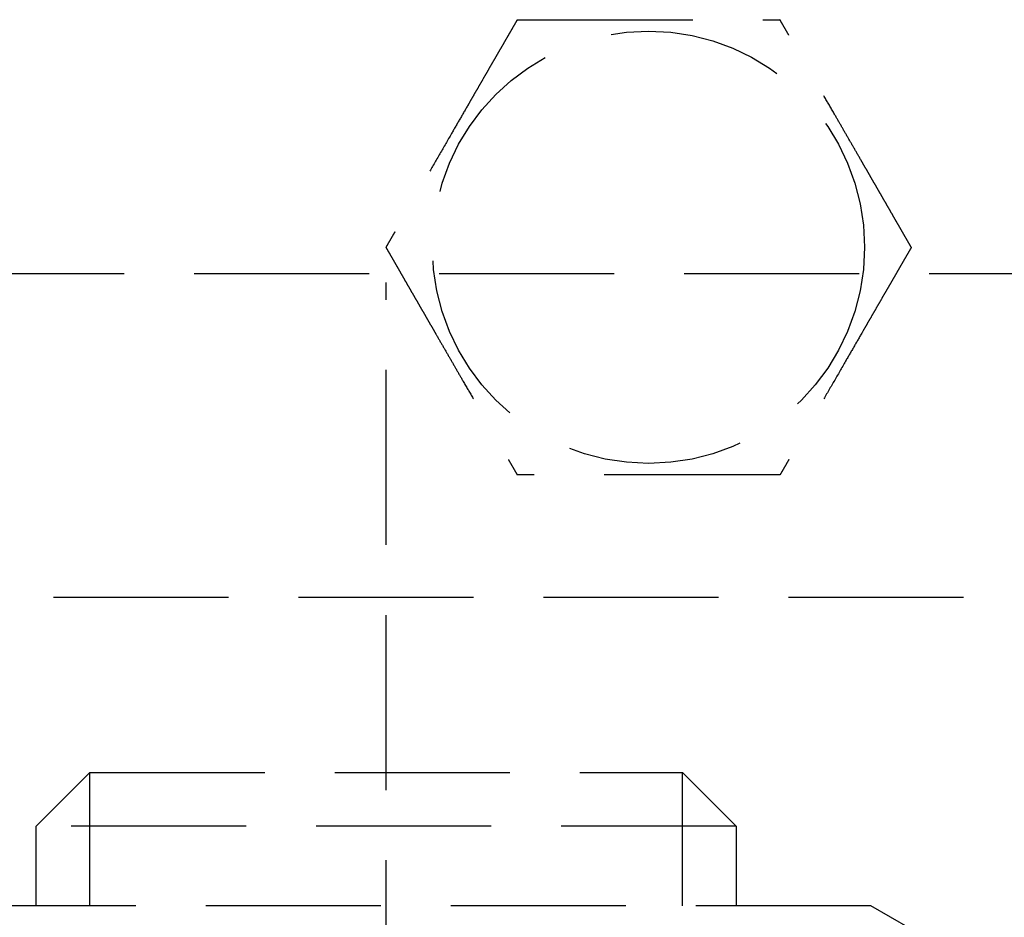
# Model space of a CAD drawing. Header units: millimetres. Extents: x 42975 to 708721, y 118172 to 172014.
# Tile 230 of 256: x 344212 to 344241, y 147490 to 147516. Entities that reach past the tile are written whole.
import ezdxf

# ---------------------------------------------------------------- set-up
doc = ezdxf.new("R2010")
doc.units = ezdxf.units.MM
doc.linetypes.add('ГТО-1 Пунктир', pattern=[7, 5, -2])
doc.layers.add('ГТО-2_Размеры_035', color=2, linetype='Continuous', lineweight=35)
doc.layers.add('ОГОС_Пунктир_025', color=151, linetype='ГТО-1 Пунктир', lineweight=25)

# ---------------------------------------------------------------- blocks, each defined once
blk = doc.blocks.new('ОГСО_Затвор_План')
at = {"layer": 'ОГОС_Пунктир_025'}
for p, q in [((-1051.67, -241), (-1051.67, -128.5)), ((-804.171, -137.499), (-1174.17, -137.499)), ((-804.171, -137.499), (-1174.17, -137.499)), ((-1061.67, -144.034), (-1060.137, -142.5)), ((-1060.137, -146.3), (-1060.137, -142.5)), ((-1060.137, -142.5), (-1043.204, -142.5)), ((-1043.204, -146.3), (-1043.204, -142.5)), ((-1043.204, -142.5), (-1041.67, -144.034)), ((-1061.67, -146.3), (-1061.67, -144.034)), ((-1041.67, -144.034), (-1061.67, -144.034)), ((-1041.67, -144.034), (-1041.67, -146.3)), ((-1037.82, -146.3), (-1065.52, -146.3)), ((-1034.345, -148.306), (-1037.82, -146.3))]:
    blk.add_line(p, q, dxfattribs=at)
blk.add_lwpolyline([(-877.928, -175.75), (-1127.151, -175.809, -0.414283), (-1137.153, -165.809), (-1137.153, -138.25, -0.414214), (-1127.153, -128.25), (-877.928, -128.25)], format="xyb", dxfattribs=at)
blk.add_circle((-1044.17, -127.499), 6.172, dxfattribs=at)
blk.add_circle((-1044.17, -127.499), 6.172, dxfattribs=at)
for points, knots in [([(-1047.923, -120.999), (-1047.924, -121.001), (-1047.925, -121.003), (-1047.927, -121.007), (-1047.93, -121.012), (-1047.934, -121.018), (-1047.938, -121.026), (-1047.943, -121.035), (-1047.95, -121.046), (-1047.957, -121.059), (-1047.966, -121.074), (-1047.976, -121.091), (-1047.986, -121.109), (-1047.999, -121.131), (-1048.014, -121.157), (-1048.031, -121.187), (-1048.05, -121.219), (-1048.069, -121.253), (-1048.089, -121.288), (-1048.11, -121.324), (-1048.135, -121.367), (-1048.165, -121.419), (-1048.199, -121.478), (-1048.234, -121.538), (-1048.27, -121.6), (-1048.306, -121.664), (-1048.343, -121.728), (-1048.381, -121.793), (-1048.436, -121.887), (-1048.507, -122.011), (-1048.595, -122.164), (-1048.685, -122.319), (-1048.775, -122.476), (-1048.866, -122.633), (-1048.958, -122.792), (-1049.049, -122.951), (-1049.141, -123.11), (-1049.233, -123.269), (-1049.374, -123.513), (-1049.563, -123.839), (-1049.831, -124.305), (-1050.132, -124.827), (-1050.387, -125.267), (-1050.563, -125.571), (-1050.659, -125.739), (-1050.755, -125.905), (-1050.851, -126.071), (-1050.946, -126.235), (-1051.039, -126.398), (-1051.12, -126.538), (-1051.188, -126.655), (-1051.243, -126.751), (-1051.298, -126.845), (-1051.344, -126.924), (-1051.381, -126.989), (-1051.41, -127.04), (-1051.439, -127.09), (-1051.467, -127.138), (-1051.494, -127.185), (-1051.52, -127.229), (-1051.542, -127.268), (-1051.561, -127.301), (-1051.577, -127.328), (-1051.592, -127.354), (-1051.606, -127.378), (-1051.619, -127.401), (-1051.63, -127.42), (-1051.639, -127.436), (-1051.647, -127.449), (-1051.653, -127.461), (-1051.659, -127.471), (-1051.664, -127.48), (-1051.669, -127.487), (-1051.672, -127.493), (-1051.674, -127.496), (-1051.675, -127.498), (-1051.675, -127.499), (-1051.676, -127.499)], [0, 0, 0, 0, 0.004186, 0.008804, 0.014285, 0.021062, 0.029566, 0.04023, 0.053209, 0.068488, 0.085831, 0.105004, 0.125774, 0.147906, 0.181001, 0.216166, 0.253239, 0.292056, 0.332451, 0.374261, 0.417322, 0.483342, 0.551522, 0.621621, 0.693398, 0.766611, 0.84102, 0.916382, 0.992458, 1.167452, 1.344608, 1.523639, 1.704264, 1.886197, 2.069155, 2.252855, 2.437012, 2.621342, 2.805561, 3.279771, 3.752777, 4.418922, 5.086098, 5.279549, 5.472714, 5.66517, 5.856494, 6.046263, 6.234054, 6.419444, 6.531426, 6.641945, 6.750597, 6.856976, 6.916918, 6.975721, 7.033131, 7.088894, 7.142757, 7.194466, 7.243768, 7.276862, 7.308468, 7.338417, 7.366539, 7.392664, 7.416622, 7.433204, 7.448336, 7.461909, 7.473812, 7.483934, 7.492166, 7.498397, 7.502516, 7.504461, 7.505547, 7.505547, 7.505547, 7.505547]), ([(-1047.923, -120.999), (-1047.924, -121.001), (-1047.925, -121.003), (-1047.927, -121.007), (-1047.93, -121.012), (-1047.934, -121.018), (-1047.938, -121.026), (-1047.943, -121.035), (-1047.95, -121.046), (-1047.957, -121.059), (-1047.966, -121.074), (-1047.976, -121.091), (-1047.986, -121.109), (-1047.999, -121.131), (-1048.014, -121.157), (-1048.031, -121.187), (-1048.05, -121.219), (-1048.069, -121.253), (-1048.089, -121.288), (-1048.11, -121.324), (-1048.135, -121.367), (-1048.165, -121.419), (-1048.199, -121.478), (-1048.234, -121.538), (-1048.27, -121.6), (-1048.306, -121.664), (-1048.343, -121.728), (-1048.381, -121.793), (-1048.436, -121.887), (-1048.507, -122.011), (-1048.595, -122.164), (-1048.685, -122.319), (-1048.775, -122.476), (-1048.866, -122.633), (-1048.958, -122.792), (-1049.049, -122.951), (-1049.141, -123.11), (-1049.233, -123.269), (-1049.374, -123.513), (-1049.563, -123.839), (-1049.831, -124.305), (-1050.132, -124.827), (-1050.387, -125.267), (-1050.563, -125.571), (-1050.659, -125.739), (-1050.755, -125.905), (-1050.851, -126.071), (-1050.946, -126.235), (-1051.039, -126.398), (-1051.12, -126.538), (-1051.188, -126.655), (-1051.243, -126.751), (-1051.298, -126.845), (-1051.344, -126.924), (-1051.381, -126.989), (-1051.41, -127.04), (-1051.439, -127.09), (-1051.467, -127.138), (-1051.494, -127.185), (-1051.52, -127.229), (-1051.542, -127.268), (-1051.561, -127.301), (-1051.577, -127.328), (-1051.592, -127.354), (-1051.606, -127.378), (-1051.619, -127.401), (-1051.63, -127.42), (-1051.639, -127.436), (-1051.647, -127.449), (-1051.653, -127.461), (-1051.659, -127.471), (-1051.664, -127.48), (-1051.669, -127.487), (-1051.672, -127.493), (-1051.674, -127.496), (-1051.675, -127.498), (-1051.675, -127.499), (-1051.676, -127.499)], [0, 0, 0, 0, 0.004186, 0.008804, 0.014285, 0.021062, 0.029566, 0.04023, 0.053209, 0.068488, 0.085831, 0.105004, 0.125774, 0.147906, 0.181001, 0.216166, 0.253239, 0.292056, 0.332451, 0.374261, 0.417322, 0.483342, 0.551522, 0.621621, 0.693398, 0.766611, 0.84102, 0.916382, 0.992458, 1.167452, 1.344608, 1.523639, 1.704264, 1.886197, 2.069155, 2.252855, 2.437012, 2.621342, 2.805561, 3.279771, 3.752777, 4.418922, 5.086098, 5.279549, 5.472714, 5.66517, 5.856494, 6.046263, 6.234054, 6.419444, 6.531426, 6.641945, 6.750597, 6.856976, 6.916918, 6.975721, 7.033131, 7.088894, 7.142757, 7.194466, 7.243768, 7.276862, 7.308468, 7.338417, 7.366539, 7.392664, 7.416622, 7.433204, 7.448336, 7.461909, 7.473812, 7.483934, 7.492166, 7.498397, 7.502516, 7.504461, 7.505547, 7.505547, 7.505547, 7.505547]), ([(-1047.923, -120.999), (-1047.922, -120.999), (-1047.919, -120.999), (-1047.915, -120.999), (-1047.911, -120.999), (-1047.905, -120.999), (-1047.899, -120.999), (-1047.891, -120.999), (-1047.881, -120.999), (-1047.87, -120.999), (-1047.857, -120.999), (-1047.842, -120.999), (-1047.826, -120.999), (-1047.809, -120.999), (-1047.79, -120.999), (-1047.768, -120.999), (-1047.741, -120.999), (-1047.71, -120.999), (-1047.678, -120.999), (-1047.644, -120.999), (-1047.609, -120.999), (-1047.573, -120.999), (-1047.536, -120.999), (-1047.49, -120.999), (-1047.437, -120.999), (-1047.376, -120.999), (-1047.313, -120.999), (-1047.249, -120.999), (-1047.184, -120.999), (-1047.117, -120.999), (-1047.05, -120.999), (-1046.982, -120.999), (-1046.881, -120.999), (-1046.749, -120.999), (-1046.584, -120.999), (-1046.417, -120.999), (-1046.248, -120.999), (-1046.079, -120.999), (-1045.909, -120.999), (-1045.738, -120.999), (-1045.566, -120.999), (-1045.394, -120.999), (-1045.222, -120.999), (-1044.98, -120.999), (-1044.669, -120.999), (-1044.29, -120.999), (-1043.911, -120.999), (-1043.485, -120.999), (-1043.012, -120.999), (-1042.622, -120.999), (-1042.363, -120.999), (-1042.235, -120.999), (-1042.108, -120.999), (-1041.981, -120.999), (-1041.855, -120.999), (-1041.729, -120.999), (-1041.605, -120.999), (-1041.483, -120.999), (-1041.374, -120.999), (-1041.28, -120.999), (-1041.201, -120.999), (-1041.122, -120.999), (-1041.045, -120.999), (-1040.979, -120.999), (-1040.923, -120.999), (-1040.877, -120.999), (-1040.832, -120.999), (-1040.789, -120.999), (-1040.747, -120.999), (-1040.707, -120.999), (-1040.668, -120.999), (-1040.634, -120.999), (-1040.605, -120.999), (-1040.581, -120.999), (-1040.558, -120.999), (-1040.536, -120.999), (-1040.516, -120.999), (-1040.498, -120.999), (-1040.481, -120.999), (-1040.467, -120.999), (-1040.455, -120.999), (-1040.445, -120.999), (-1040.436, -120.999), (-1040.429, -120.999), (-1040.424, -120.999), (-1040.42, -120.999), (-1040.418, -120.999), (-1040.418, -120.999), (-1040.417, -120.999)], [0, 0, 0, 0, 0.003645, 0.007566, 0.012039, 0.017343, 0.023752, 0.031543, 0.040993, 0.052264, 0.065302, 0.079955, 0.096069, 0.113489, 0.132062, 0.151634, 0.180993, 0.211956, 0.244414, 0.278254, 0.313367, 0.349642, 0.386968, 0.425234, 0.484849, 0.546199, 0.609114, 0.67342, 0.738945, 0.805518, 0.872967, 0.94112, 1.009805, 1.173352, 1.338697, 1.50563, 1.673945, 1.843435, 2.013891, 2.185105, 2.356871, 2.528981, 2.701226, 2.8734, 3.253795, 3.633187, 4.011941, 4.390425, 4.911078, 5.431731, 5.559867, 5.687803, 5.81535, 5.942319, 6.068521, 6.193767, 6.317868, 6.440634, 6.561877, 6.642693, 6.722516, 6.801133, 6.878331, 6.953896, 7.000474, 7.046161, 7.090798, 7.134226, 7.176284, 7.216813, 7.255653, 7.292644, 7.318036, 7.342284, 7.365288, 7.386943, 7.407149, 7.425803, 7.442802, 7.456039, 7.467883, 7.478242, 7.487027, 7.494147, 7.499513, 7.503033, 7.504638, 7.505536, 7.505536, 7.505536, 7.505536]), ([(-1047.923, -120.999), (-1047.922, -120.999), (-1047.919, -120.999), (-1047.915, -120.999), (-1047.911, -120.999), (-1047.905, -120.999), (-1047.899, -120.999), (-1047.891, -120.999), (-1047.881, -120.999), (-1047.87, -120.999), (-1047.857, -120.999), (-1047.842, -120.999), (-1047.826, -120.999), (-1047.809, -120.999), (-1047.79, -120.999), (-1047.768, -120.999), (-1047.741, -120.999), (-1047.71, -120.999), (-1047.678, -120.999), (-1047.644, -120.999), (-1047.609, -120.999), (-1047.573, -120.999), (-1047.536, -120.999), (-1047.49, -120.999), (-1047.437, -120.999), (-1047.376, -120.999), (-1047.313, -120.999), (-1047.249, -120.999), (-1047.184, -120.999), (-1047.117, -120.999), (-1047.05, -120.999), (-1046.982, -120.999), (-1046.881, -120.999), (-1046.749, -120.999), (-1046.584, -120.999), (-1046.417, -120.999), (-1046.248, -120.999), (-1046.079, -120.999), (-1045.909, -120.999), (-1045.738, -120.999), (-1045.566, -120.999), (-1045.394, -120.999), (-1045.222, -120.999), (-1044.98, -120.999), (-1044.669, -120.999), (-1044.29, -120.999), (-1043.911, -120.999), (-1043.485, -120.999), (-1043.012, -120.999), (-1042.622, -120.999), (-1042.363, -120.999), (-1042.235, -120.999), (-1042.108, -120.999), (-1041.981, -120.999), (-1041.855, -120.999), (-1041.729, -120.999), (-1041.605, -120.999), (-1041.483, -120.999), (-1041.374, -120.999), (-1041.28, -120.999), (-1041.201, -120.999), (-1041.122, -120.999), (-1041.045, -120.999), (-1040.979, -120.999), (-1040.923, -120.999), (-1040.877, -120.999), (-1040.832, -120.999), (-1040.789, -120.999), (-1040.747, -120.999), (-1040.707, -120.999), (-1040.668, -120.999), (-1040.634, -120.999), (-1040.605, -120.999), (-1040.581, -120.999), (-1040.558, -120.999), (-1040.536, -120.999), (-1040.516, -120.999), (-1040.498, -120.999), (-1040.481, -120.999), (-1040.467, -120.999), (-1040.455, -120.999), (-1040.445, -120.999), (-1040.436, -120.999), (-1040.429, -120.999), (-1040.424, -120.999), (-1040.42, -120.999), (-1040.418, -120.999), (-1040.418, -120.999), (-1040.417, -120.999)], [0, 0, 0, 0, 0.003645, 0.007566, 0.012039, 0.017343, 0.023752, 0.031543, 0.040993, 0.052264, 0.065302, 0.079955, 0.096069, 0.113489, 0.132062, 0.151634, 0.180993, 0.211956, 0.244414, 0.278254, 0.313367, 0.349642, 0.386968, 0.425234, 0.484849, 0.546199, 0.609114, 0.67342, 0.738945, 0.805518, 0.872967, 0.94112, 1.009805, 1.173352, 1.338697, 1.50563, 1.673945, 1.843435, 2.013891, 2.185105, 2.356871, 2.528981, 2.701226, 2.8734, 3.253795, 3.633187, 4.011941, 4.390425, 4.911078, 5.431731, 5.559867, 5.687803, 5.81535, 5.942319, 6.068521, 6.193767, 6.317868, 6.440634, 6.561877, 6.642693, 6.722516, 6.801133, 6.878331, 6.953896, 7.000474, 7.046161, 7.090798, 7.134226, 7.176284, 7.216813, 7.255653, 7.292644, 7.318036, 7.342284, 7.365288, 7.386943, 7.407149, 7.425803, 7.442802, 7.456039, 7.467883, 7.478242, 7.487027, 7.494147, 7.499513, 7.503033, 7.504638, 7.505536, 7.505536, 7.505536, 7.505536]), ([(-1036.665, -127.499), (-1036.665, -127.498), (-1036.666, -127.496), (-1036.668, -127.493), (-1036.671, -127.489), (-1036.673, -127.484), (-1036.677, -127.478), (-1036.681, -127.472), (-1036.685, -127.463), (-1036.691, -127.454), (-1036.697, -127.442), (-1036.705, -127.43), (-1036.713, -127.416), (-1036.721, -127.401), (-1036.731, -127.385), (-1036.743, -127.364), (-1036.758, -127.338), (-1036.775, -127.307), (-1036.794, -127.275), (-1036.814, -127.241), (-1036.834, -127.205), (-1036.856, -127.169), (-1036.88, -127.126), (-1036.907, -127.079), (-1036.938, -127.026), (-1036.969, -126.971), (-1037.001, -126.916), (-1037.034, -126.859), (-1037.067, -126.801), (-1037.101, -126.743), (-1037.135, -126.684), (-1037.185, -126.597), (-1037.252, -126.483), (-1037.334, -126.34), (-1037.418, -126.195), (-1037.502, -126.049), (-1037.586, -125.903), (-1037.672, -125.755), (-1037.757, -125.607), (-1037.843, -125.458), (-1037.929, -125.309), (-1038.015, -125.16), (-1038.136, -124.951), (-1038.291, -124.682), (-1038.481, -124.353), (-1038.67, -124.025), (-1038.883, -123.656), (-1039.12, -123.246), (-1039.318, -122.904), (-1039.452, -122.671), (-1039.524, -122.546), (-1039.596, -122.422), (-1039.667, -122.299), (-1039.738, -122.176), (-1039.808, -122.055), (-1039.877, -121.935), (-1039.936, -121.833), (-1039.986, -121.747), (-1040.026, -121.678), (-1040.065, -121.61), (-1040.103, -121.543), (-1040.137, -121.485), (-1040.165, -121.437), (-1040.187, -121.397), (-1040.21, -121.359), (-1040.231, -121.321), (-1040.252, -121.285), (-1040.273, -121.25), (-1040.292, -121.216), (-1040.31, -121.186), (-1040.325, -121.159), (-1040.339, -121.134), (-1040.352, -121.112), (-1040.364, -121.091), (-1040.376, -121.072), (-1040.385, -121.056), (-1040.392, -121.043), (-1040.398, -121.032), (-1040.403, -121.023), (-1040.408, -121.016), (-1040.411, -121.01), (-1040.414, -121.005), (-1040.416, -121.002), (-1040.417, -121), (-1040.417, -121), (-1040.417, -120.999)], [0, 0, 0, 0, 0.003644, 0.007564, 0.012037, 0.01734, 0.023749, 0.03154, 0.040991, 0.052264, 0.065305, 0.079961, 0.096077, 0.1135, 0.132076, 0.151651, 0.185339, 0.2211, 0.258771, 0.298185, 0.339178, 0.381585, 0.42524, 0.484854, 0.546203, 0.609116, 0.673422, 0.738947, 0.805521, 0.872971, 0.941124, 1.009809, 1.17336, 1.338707, 1.505643, 1.67396, 1.843451, 2.013908, 2.185124, 2.356891, 2.529001, 2.701248, 2.873423, 3.253815, 3.633205, 4.011958, 4.39044, 4.911087, 5.431733, 5.575876, 5.719735, 5.863043, 6.00553, 6.146926, 6.286963, 6.425372, 6.561883, 6.642702, 6.722527, 6.801146, 6.878345, 6.95391, 7.000484, 7.046168, 7.090801, 7.134225, 7.176281, 7.216807, 7.255646, 7.292636, 7.322155, 7.350095, 7.376293, 7.400587, 7.422814, 7.442813, 7.456049, 7.467892, 7.47825, 7.487034, 7.494153, 7.499518, 7.503037, 7.504641, 7.505539, 7.505539, 7.505539, 7.505539]), ([(-1036.665, -127.499), (-1036.665, -127.498), (-1036.666, -127.496), (-1036.668, -127.493), (-1036.671, -127.489), (-1036.673, -127.484), (-1036.677, -127.478), (-1036.681, -127.472), (-1036.685, -127.463), (-1036.691, -127.454), (-1036.697, -127.442), (-1036.705, -127.43), (-1036.713, -127.416), (-1036.721, -127.401), (-1036.731, -127.385), (-1036.743, -127.364), (-1036.758, -127.338), (-1036.775, -127.307), (-1036.794, -127.275), (-1036.814, -127.241), (-1036.834, -127.205), (-1036.856, -127.169), (-1036.88, -127.126), (-1036.907, -127.079), (-1036.938, -127.026), (-1036.969, -126.971), (-1037.001, -126.916), (-1037.034, -126.859), (-1037.067, -126.801), (-1037.101, -126.743), (-1037.135, -126.684), (-1037.185, -126.597), (-1037.252, -126.483), (-1037.334, -126.34), (-1037.418, -126.195), (-1037.502, -126.049), (-1037.586, -125.903), (-1037.672, -125.755), (-1037.757, -125.607), (-1037.843, -125.458), (-1037.929, -125.309), (-1038.015, -125.16), (-1038.136, -124.951), (-1038.291, -124.682), (-1038.481, -124.353), (-1038.67, -124.025), (-1038.883, -123.656), (-1039.12, -123.246), (-1039.318, -122.904), (-1039.452, -122.671), (-1039.524, -122.546), (-1039.596, -122.422), (-1039.667, -122.299), (-1039.738, -122.176), (-1039.808, -122.055), (-1039.877, -121.935), (-1039.936, -121.833), (-1039.986, -121.747), (-1040.026, -121.678), (-1040.065, -121.61), (-1040.103, -121.543), (-1040.137, -121.485), (-1040.165, -121.437), (-1040.187, -121.397), (-1040.21, -121.359), (-1040.231, -121.321), (-1040.252, -121.285), (-1040.273, -121.25), (-1040.292, -121.216), (-1040.31, -121.186), (-1040.325, -121.159), (-1040.339, -121.134), (-1040.352, -121.112), (-1040.364, -121.091), (-1040.376, -121.072), (-1040.385, -121.056), (-1040.392, -121.043), (-1040.398, -121.032), (-1040.403, -121.023), (-1040.408, -121.016), (-1040.411, -121.01), (-1040.414, -121.005), (-1040.416, -121.002), (-1040.417, -121), (-1040.417, -121), (-1040.417, -120.999)], [0, 0, 0, 0, 0.003644, 0.007564, 0.012037, 0.01734, 0.023749, 0.03154, 0.040991, 0.052264, 0.065305, 0.079961, 0.096077, 0.1135, 0.132076, 0.151651, 0.185339, 0.2211, 0.258771, 0.298185, 0.339178, 0.381585, 0.42524, 0.484854, 0.546203, 0.609116, 0.673422, 0.738947, 0.805521, 0.872971, 0.941124, 1.009809, 1.17336, 1.338707, 1.505643, 1.67396, 1.843451, 2.013908, 2.185124, 2.356891, 2.529001, 2.701248, 2.873423, 3.253815, 3.633205, 4.011958, 4.39044, 4.911087, 5.431733, 5.575876, 5.719735, 5.863043, 6.00553, 6.146926, 6.286963, 6.425372, 6.561883, 6.642702, 6.722527, 6.801146, 6.878345, 6.95391, 7.000484, 7.046168, 7.090801, 7.134225, 7.176281, 7.216807, 7.255646, 7.292636, 7.322155, 7.350095, 7.376293, 7.400587, 7.422814, 7.442813, 7.456049, 7.467892, 7.47825, 7.487034, 7.494153, 7.499518, 7.503037, 7.504641, 7.505539, 7.505539, 7.505539, 7.505539]), ([(-1051.676, -127.499), (-1051.675, -127.5), (-1051.674, -127.503), (-1051.672, -127.506), (-1051.669, -127.51), (-1051.667, -127.515), (-1051.663, -127.52), (-1051.66, -127.527), (-1051.655, -127.535), (-1051.649, -127.545), (-1051.643, -127.556), (-1051.635, -127.569), (-1051.627, -127.583), (-1051.619, -127.598), (-1051.609, -127.614), (-1051.597, -127.635), (-1051.583, -127.66), (-1051.565, -127.691), (-1051.546, -127.724), (-1051.526, -127.758), (-1051.506, -127.793), (-1051.485, -127.83), (-1051.46, -127.872), (-1051.433, -127.92), (-1051.402, -127.973), (-1051.371, -128.027), (-1051.339, -128.083), (-1051.306, -128.14), (-1051.273, -128.197), (-1051.239, -128.256), (-1051.205, -128.315), (-1051.155, -128.401), (-1051.089, -128.516), (-1051.006, -128.659), (-1050.923, -128.804), (-1050.838, -128.949), (-1050.754, -129.096), (-1050.669, -129.244), (-1050.583, -129.392), (-1050.497, -129.541), (-1050.411, -129.69), (-1050.325, -129.839), (-1050.204, -130.048), (-1050.049, -130.317), (-1049.859, -130.646), (-1049.67, -130.974), (-1049.457, -131.343), (-1049.22, -131.752), (-1049.022, -132.095), (-1048.888, -132.328), (-1048.816, -132.453), (-1048.744, -132.577), (-1048.673, -132.7), (-1048.602, -132.822), (-1048.532, -132.944), (-1048.463, -133.063), (-1048.404, -133.166), (-1048.354, -133.252), (-1048.315, -133.321), (-1048.275, -133.389), (-1048.237, -133.456), (-1048.203, -133.513), (-1048.176, -133.562), (-1048.153, -133.601), (-1048.13, -133.64), (-1048.109, -133.677), (-1048.088, -133.714), (-1048.067, -133.749), (-1048.048, -133.782), (-1048.031, -133.813), (-1048.015, -133.84), (-1048.001, -133.864), (-1047.988, -133.887), (-1047.976, -133.908), (-1047.965, -133.927), (-1047.955, -133.943), (-1047.948, -133.956), (-1047.942, -133.966), (-1047.937, -133.975), (-1047.932, -133.983), (-1047.929, -133.989), (-1047.926, -133.994), (-1047.924, -133.997), (-1047.923, -133.998), (-1047.923, -133.999), (-1047.923, -133.999)], [0, 0, 0, 0, 0.003644, 0.007564, 0.012037, 0.01734, 0.023749, 0.03154, 0.040991, 0.052264, 0.065305, 0.079961, 0.096077, 0.1135, 0.132076, 0.151651, 0.185339, 0.2211, 0.258771, 0.298185, 0.339178, 0.381585, 0.42524, 0.484854, 0.546203, 0.609116, 0.673422, 0.738947, 0.805521, 0.872971, 0.941124, 1.009809, 1.173358, 1.338702, 1.505636, 1.673951, 1.843439, 2.013894, 2.185107, 2.356872, 2.52898, 2.701224, 2.873397, 3.253789, 3.633179, 4.011932, 4.390414, 4.911074, 5.431733, 5.575876, 5.719735, 5.863043, 6.005529, 6.146926, 6.286963, 6.425372, 6.561883, 6.642702, 6.722528, 6.801147, 6.878345, 6.95391, 7.000484, 7.046167, 7.090801, 7.134225, 7.17628, 7.216807, 7.255645, 7.292636, 7.322156, 7.350096, 7.376294, 7.400588, 7.422815, 7.442813, 7.456048, 7.46789, 7.478247, 7.48703, 7.494149, 7.499515, 7.503037, 7.504645, 7.505547, 7.505547, 7.505547, 7.505547]), ([(-1051.676, -127.499), (-1051.675, -127.5), (-1051.674, -127.503), (-1051.672, -127.506), (-1051.669, -127.51), (-1051.667, -127.515), (-1051.663, -127.52), (-1051.66, -127.527), (-1051.655, -127.535), (-1051.649, -127.545), (-1051.643, -127.556), (-1051.635, -127.569), (-1051.627, -127.583), (-1051.619, -127.598), (-1051.609, -127.614), (-1051.597, -127.635), (-1051.583, -127.66), (-1051.565, -127.691), (-1051.546, -127.724), (-1051.526, -127.758), (-1051.506, -127.793), (-1051.485, -127.83), (-1051.46, -127.872), (-1051.433, -127.92), (-1051.402, -127.973), (-1051.371, -128.027), (-1051.339, -128.083), (-1051.306, -128.14), (-1051.273, -128.197), (-1051.239, -128.256), (-1051.205, -128.315), (-1051.155, -128.401), (-1051.089, -128.516), (-1051.006, -128.659), (-1050.923, -128.804), (-1050.838, -128.949), (-1050.754, -129.096), (-1050.669, -129.244), (-1050.583, -129.392), (-1050.497, -129.541), (-1050.411, -129.69), (-1050.325, -129.839), (-1050.204, -130.048), (-1050.049, -130.317), (-1049.859, -130.646), (-1049.67, -130.974), (-1049.457, -131.343), (-1049.22, -131.752), (-1049.022, -132.095), (-1048.888, -132.328), (-1048.816, -132.453), (-1048.744, -132.577), (-1048.673, -132.7), (-1048.602, -132.822), (-1048.532, -132.944), (-1048.463, -133.063), (-1048.404, -133.166), (-1048.354, -133.252), (-1048.315, -133.321), (-1048.275, -133.389), (-1048.237, -133.456), (-1048.203, -133.513), (-1048.176, -133.562), (-1048.153, -133.601), (-1048.13, -133.64), (-1048.109, -133.677), (-1048.088, -133.714), (-1048.067, -133.749), (-1048.048, -133.782), (-1048.031, -133.813), (-1048.015, -133.84), (-1048.001, -133.864), (-1047.988, -133.887), (-1047.976, -133.908), (-1047.965, -133.927), (-1047.955, -133.943), (-1047.948, -133.956), (-1047.942, -133.966), (-1047.937, -133.975), (-1047.932, -133.983), (-1047.929, -133.989), (-1047.926, -133.994), (-1047.924, -133.997), (-1047.923, -133.998), (-1047.923, -133.999), (-1047.923, -133.999)], [0, 0, 0, 0, 0.003644, 0.007564, 0.012037, 0.01734, 0.023749, 0.03154, 0.040991, 0.052264, 0.065305, 0.079961, 0.096077, 0.1135, 0.132076, 0.151651, 0.185339, 0.2211, 0.258771, 0.298185, 0.339178, 0.381585, 0.42524, 0.484854, 0.546203, 0.609116, 0.673422, 0.738947, 0.805521, 0.872971, 0.941124, 1.009809, 1.173358, 1.338702, 1.505636, 1.673951, 1.843439, 2.013894, 2.185107, 2.356872, 2.52898, 2.701224, 2.873397, 3.253789, 3.633179, 4.011932, 4.390414, 4.911074, 5.431733, 5.575876, 5.719735, 5.863043, 6.005529, 6.146926, 6.286963, 6.425372, 6.561883, 6.642702, 6.722528, 6.801147, 6.878345, 6.95391, 7.000484, 7.046167, 7.090801, 7.134225, 7.17628, 7.216807, 7.255645, 7.292636, 7.322156, 7.350096, 7.376294, 7.400588, 7.422815, 7.442813, 7.456048, 7.46789, 7.478247, 7.48703, 7.494149, 7.499515, 7.503037, 7.504645, 7.505547, 7.505547, 7.505547, 7.505547]), ([(-1036.665, -127.499), (-1036.665, -127.501), (-1036.667, -127.503), (-1036.669, -127.507), (-1036.672, -127.512), (-1036.675, -127.518), (-1036.68, -127.526), (-1036.685, -127.535), (-1036.691, -127.546), (-1036.699, -127.559), (-1036.708, -127.574), (-1036.717, -127.591), (-1036.728, -127.609), (-1036.74, -127.631), (-1036.755, -127.657), (-1036.773, -127.687), (-1036.791, -127.719), (-1036.811, -127.753), (-1036.831, -127.788), (-1036.852, -127.824), (-1036.877, -127.867), (-1036.907, -127.919), (-1036.941, -127.978), (-1036.976, -128.038), (-1037.011, -128.1), (-1037.048, -128.164), (-1037.085, -128.228), (-1037.123, -128.293), (-1037.177, -128.387), (-1037.249, -128.511), (-1037.337, -128.664), (-1037.427, -128.819), (-1037.517, -128.976), (-1037.608, -129.133), (-1037.699, -129.291), (-1037.791, -129.45), (-1037.883, -129.61), (-1037.975, -129.769), (-1038.116, -130.013), (-1038.304, -130.339), (-1038.573, -130.805), (-1038.874, -131.327), (-1039.129, -131.767), (-1039.304, -132.071), (-1039.401, -132.239), (-1039.497, -132.405), (-1039.593, -132.571), (-1039.687, -132.735), (-1039.781, -132.897), (-1039.862, -133.038), (-1039.93, -133.155), (-1039.985, -133.251), (-1040.039, -133.345), (-1040.085, -133.424), (-1040.123, -133.489), (-1040.152, -133.54), (-1040.181, -133.59), (-1040.209, -133.638), (-1040.236, -133.685), (-1040.261, -133.729), (-1040.284, -133.768), (-1040.303, -133.801), (-1040.318, -133.828), (-1040.333, -133.854), (-1040.347, -133.878), (-1040.36, -133.901), (-1040.372, -133.921), (-1040.382, -133.938), (-1040.39, -133.953), (-1040.398, -133.965), (-1040.404, -133.976), (-1040.409, -133.985), (-1040.413, -133.992), (-1040.415, -133.996), (-1040.417, -133.998), (-1040.417, -133.999), (-1040.417, -133.999)], [0, 0, 0, 0, 0.004184, 0.0088, 0.01428, 0.021056, 0.029559, 0.040222, 0.053202, 0.068482, 0.085826, 0.105001, 0.125773, 0.147906, 0.181002, 0.216168, 0.253241, 0.292057, 0.332452, 0.374262, 0.417322, 0.483339, 0.551516, 0.621612, 0.693385, 0.766595, 0.841, 0.91636, 0.992432, 1.167428, 1.344585, 1.523619, 1.704246, 1.886183, 2.069144, 2.252846, 2.437006, 2.621339, 2.805561, 3.279768, 3.75277, 4.418918, 5.086098, 5.279545, 5.472706, 5.665157, 5.856477, 6.046242, 6.23403, 6.419418, 6.531405, 6.64193, 6.750586, 6.856968, 6.916911, 6.975714, 7.033124, 7.088888, 7.142752, 7.194464, 7.243768, 7.276864, 7.308473, 7.338423, 7.366546, 7.392669, 7.416622, 7.43545, 7.452363, 7.467199, 7.479793, 7.489982, 7.497602, 7.50249, 7.504444, 7.505539, 7.505539, 7.505539, 7.505539]), ([(-1036.665, -127.499), (-1036.665, -127.501), (-1036.667, -127.503), (-1036.669, -127.507), (-1036.672, -127.512), (-1036.675, -127.518), (-1036.68, -127.526), (-1036.685, -127.535), (-1036.691, -127.546), (-1036.699, -127.559), (-1036.708, -127.574), (-1036.717, -127.591), (-1036.728, -127.609), (-1036.74, -127.631), (-1036.755, -127.657), (-1036.773, -127.687), (-1036.791, -127.719), (-1036.811, -127.753), (-1036.831, -127.788), (-1036.852, -127.824), (-1036.877, -127.867), (-1036.907, -127.919), (-1036.941, -127.978), (-1036.976, -128.038), (-1037.011, -128.1), (-1037.048, -128.164), (-1037.085, -128.228), (-1037.123, -128.293), (-1037.177, -128.387), (-1037.249, -128.511), (-1037.337, -128.664), (-1037.427, -128.819), (-1037.517, -128.976), (-1037.608, -129.133), (-1037.699, -129.291), (-1037.791, -129.45), (-1037.883, -129.61), (-1037.975, -129.769), (-1038.116, -130.013), (-1038.304, -130.339), (-1038.573, -130.805), (-1038.874, -131.327), (-1039.129, -131.767), (-1039.304, -132.071), (-1039.401, -132.239), (-1039.497, -132.405), (-1039.593, -132.571), (-1039.687, -132.735), (-1039.781, -132.897), (-1039.862, -133.038), (-1039.93, -133.155), (-1039.985, -133.251), (-1040.039, -133.345), (-1040.085, -133.424), (-1040.123, -133.489), (-1040.152, -133.54), (-1040.181, -133.59), (-1040.209, -133.638), (-1040.236, -133.685), (-1040.261, -133.729), (-1040.284, -133.768), (-1040.303, -133.801), (-1040.318, -133.828), (-1040.333, -133.854), (-1040.347, -133.878), (-1040.36, -133.901), (-1040.372, -133.921), (-1040.382, -133.938), (-1040.39, -133.953), (-1040.398, -133.965), (-1040.404, -133.976), (-1040.409, -133.985), (-1040.413, -133.992), (-1040.415, -133.996), (-1040.417, -133.998), (-1040.417, -133.999), (-1040.417, -133.999)], [0, 0, 0, 0, 0.004184, 0.0088, 0.01428, 0.021056, 0.029559, 0.040222, 0.053202, 0.068482, 0.085826, 0.105001, 0.125773, 0.147906, 0.181002, 0.216168, 0.253241, 0.292057, 0.332452, 0.374262, 0.417322, 0.483339, 0.551516, 0.621612, 0.693385, 0.766595, 0.841, 0.91636, 0.992432, 1.167428, 1.344585, 1.523619, 1.704246, 1.886183, 2.069144, 2.252846, 2.437006, 2.621339, 2.805561, 3.279768, 3.75277, 4.418918, 5.086098, 5.279545, 5.472706, 5.665157, 5.856477, 6.046242, 6.23403, 6.419418, 6.531405, 6.64193, 6.750586, 6.856968, 6.916911, 6.975714, 7.033124, 7.088888, 7.142752, 7.194464, 7.243768, 7.276864, 7.308473, 7.338423, 7.366546, 7.392669, 7.416622, 7.43545, 7.452363, 7.467199, 7.479793, 7.489982, 7.497602, 7.50249, 7.504444, 7.505539, 7.505539, 7.505539, 7.505539]), ([(-1040.417, -133.999), (-1040.418, -133.999), (-1040.421, -133.999), (-1040.425, -133.999), (-1040.43, -133.999), (-1040.435, -133.999), (-1040.442, -133.999), (-1040.449, -133.999), (-1040.459, -133.999), (-1040.47, -133.999), (-1040.483, -133.999), (-1040.498, -133.999), (-1040.514, -133.999), (-1040.531, -133.999), (-1040.55, -133.999), (-1040.572, -133.999), (-1040.599, -133.999), (-1040.63, -133.999), (-1040.662, -133.999), (-1040.696, -133.999), (-1040.731, -133.999), (-1040.767, -133.999), (-1040.805, -133.999), (-1040.85, -133.999), (-1040.903, -133.999), (-1040.964, -133.999), (-1041.027, -133.999), (-1041.091, -133.999), (-1041.157, -133.999), (-1041.223, -133.999), (-1041.291, -133.999), (-1041.359, -133.999), (-1041.459, -133.999), (-1041.591, -133.999), (-1041.757, -133.999), (-1041.923, -133.999), (-1042.092, -133.999), (-1042.261, -133.999), (-1042.431, -133.999), (-1042.603, -133.999), (-1042.774, -133.999), (-1042.946, -133.999), (-1043.119, -133.999), (-1043.36, -133.999), (-1043.671, -133.999), (-1044.05, -133.999), (-1044.429, -133.999), (-1044.855, -133.999), (-1045.328, -133.999), (-1045.718, -133.999), (-1045.977, -133.999), (-1046.105, -133.999), (-1046.232, -133.999), (-1046.359, -133.999), (-1046.486, -133.999), (-1046.611, -133.999), (-1046.735, -133.999), (-1046.857, -133.999), (-1046.966, -133.999), (-1047.06, -133.999), (-1047.139, -133.999), (-1047.218, -133.999), (-1047.295, -133.999), (-1047.362, -133.999), (-1047.417, -133.999), (-1047.463, -133.999), (-1047.508, -133.999), (-1047.551, -133.999), (-1047.593, -133.999), (-1047.634, -133.999), (-1047.672, -133.999), (-1047.706, -133.999), (-1047.735, -133.999), (-1047.759, -133.999), (-1047.782, -133.999), (-1047.804, -133.999), (-1047.824, -133.999), (-1047.843, -133.999), (-1047.859, -133.999), (-1047.873, -133.999), (-1047.885, -133.999), (-1047.895, -133.999), (-1047.904, -133.999), (-1047.911, -133.999), (-1047.916, -133.999), (-1047.92, -133.999), (-1047.922, -133.999), (-1047.923, -133.999), (-1047.923, -133.999)], [0, 0, 0, 0, 0.003647, 0.007571, 0.012047, 0.017353, 0.023764, 0.031557, 0.041008, 0.052279, 0.065318, 0.079971, 0.096085, 0.113504, 0.132077, 0.151649, 0.181007, 0.21197, 0.244428, 0.278268, 0.313382, 0.349657, 0.386983, 0.425249, 0.484864, 0.546215, 0.609129, 0.673435, 0.73896, 0.805534, 0.872982, 0.941135, 1.00982, 1.173367, 1.338711, 1.505645, 1.67396, 1.843449, 2.013905, 2.18512, 2.356886, 2.528995, 2.701241, 2.873415, 3.25381, 3.633202, 4.011956, 4.39044, 4.911093, 5.431746, 5.559882, 5.687818, 5.815365, 5.942334, 6.068536, 6.193782, 6.317882, 6.440649, 6.561892, 6.642708, 6.722531, 6.801149, 6.878346, 6.953911, 7.000488, 7.046175, 7.090812, 7.13424, 7.176298, 7.216827, 7.255667, 7.292659, 7.318051, 7.342301, 7.365304, 7.38696, 7.407166, 7.425819, 7.442817, 7.456052, 7.467893, 7.47825, 7.487032, 7.49415, 7.499514, 7.503033, 7.504638, 7.505536, 7.505536, 7.505536, 7.505536]), ([(-1040.417, -133.999), (-1040.418, -133.999), (-1040.421, -133.999), (-1040.425, -133.999), (-1040.43, -133.999), (-1040.435, -133.999), (-1040.442, -133.999), (-1040.449, -133.999), (-1040.459, -133.999), (-1040.47, -133.999), (-1040.483, -133.999), (-1040.498, -133.999), (-1040.514, -133.999), (-1040.531, -133.999), (-1040.55, -133.999), (-1040.572, -133.999), (-1040.599, -133.999), (-1040.63, -133.999), (-1040.662, -133.999), (-1040.696, -133.999), (-1040.731, -133.999), (-1040.767, -133.999), (-1040.805, -133.999), (-1040.85, -133.999), (-1040.903, -133.999), (-1040.964, -133.999), (-1041.027, -133.999), (-1041.091, -133.999), (-1041.157, -133.999), (-1041.223, -133.999), (-1041.291, -133.999), (-1041.359, -133.999), (-1041.459, -133.999), (-1041.591, -133.999), (-1041.757, -133.999), (-1041.923, -133.999), (-1042.092, -133.999), (-1042.261, -133.999), (-1042.431, -133.999), (-1042.603, -133.999), (-1042.774, -133.999), (-1042.946, -133.999), (-1043.119, -133.999), (-1043.36, -133.999), (-1043.671, -133.999), (-1044.05, -133.999), (-1044.429, -133.999), (-1044.855, -133.999), (-1045.328, -133.999), (-1045.718, -133.999), (-1045.977, -133.999), (-1046.105, -133.999), (-1046.232, -133.999), (-1046.359, -133.999), (-1046.486, -133.999), (-1046.611, -133.999), (-1046.735, -133.999), (-1046.857, -133.999), (-1046.966, -133.999), (-1047.06, -133.999), (-1047.139, -133.999), (-1047.218, -133.999), (-1047.295, -133.999), (-1047.362, -133.999), (-1047.417, -133.999), (-1047.463, -133.999), (-1047.508, -133.999), (-1047.551, -133.999), (-1047.593, -133.999), (-1047.634, -133.999), (-1047.672, -133.999), (-1047.706, -133.999), (-1047.735, -133.999), (-1047.759, -133.999), (-1047.782, -133.999), (-1047.804, -133.999), (-1047.824, -133.999), (-1047.843, -133.999), (-1047.859, -133.999), (-1047.873, -133.999), (-1047.885, -133.999), (-1047.895, -133.999), (-1047.904, -133.999), (-1047.911, -133.999), (-1047.916, -133.999), (-1047.92, -133.999), (-1047.922, -133.999), (-1047.923, -133.999), (-1047.923, -133.999)], [0, 0, 0, 0, 0.003647, 0.007571, 0.012047, 0.017353, 0.023764, 0.031557, 0.041008, 0.052279, 0.065318, 0.079971, 0.096085, 0.113504, 0.132077, 0.151649, 0.181007, 0.21197, 0.244428, 0.278268, 0.313382, 0.349657, 0.386983, 0.425249, 0.484864, 0.546215, 0.609129, 0.673435, 0.73896, 0.805534, 0.872982, 0.941135, 1.00982, 1.173367, 1.338711, 1.505645, 1.67396, 1.843449, 2.013905, 2.18512, 2.356886, 2.528995, 2.701241, 2.873415, 3.25381, 3.633202, 4.011956, 4.39044, 4.911093, 5.431746, 5.559882, 5.687818, 5.815365, 5.942334, 6.068536, 6.193782, 6.317882, 6.440649, 6.561892, 6.642708, 6.722531, 6.801149, 6.878346, 6.953911, 7.000488, 7.046175, 7.090812, 7.13424, 7.176298, 7.216827, 7.255667, 7.292659, 7.318051, 7.342301, 7.365304, 7.38696, 7.407166, 7.425819, 7.442817, 7.456052, 7.467893, 7.47825, 7.487032, 7.49415, 7.499514, 7.503033, 7.504638, 7.505536, 7.505536, 7.505536, 7.505536])]:
    blk.add_open_spline(points, degree=3, knots=knots, dxfattribs=at)
blk = doc.blocks.new('A$C1AA538EC')
at = {"layer": 'ГТО-2_Размеры_035', "rotation": 0.0001303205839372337}
blk.add_blockref('ОГСО_Затвор_План', (0, -11100.085), dxfattribs=at)

msp = doc.modelspace()

# ---------------------------------------------------------------- block references
at = {"layer": 'ГТО-2_Размеры_035'}
msp.add_blockref('A$C1AA538EC', (345274.631, 158737.105), dxfattribs=at)

doc.saveas('drawing.dxf')
